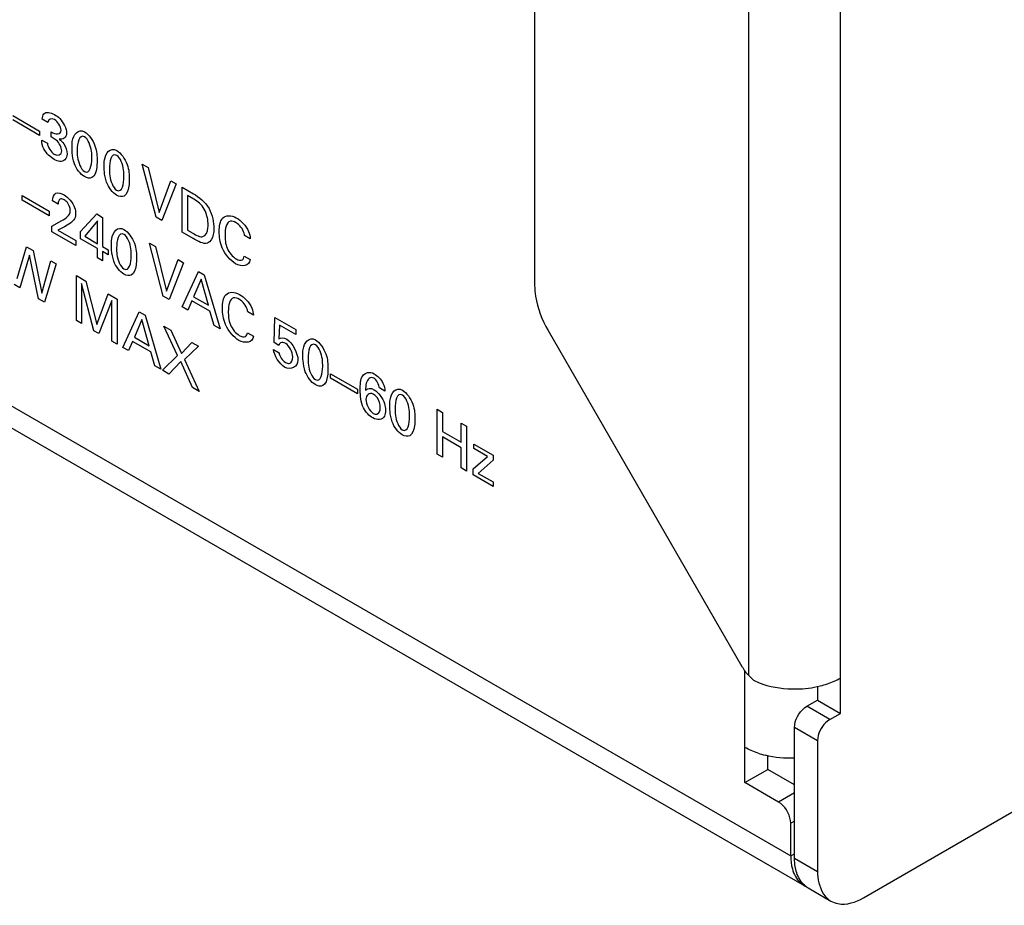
# Model space of a CAD drawing. Header units: inches. Extents: x 0 to 34, y 0 to 22.
# Tile 7 of 127: x 5.175 to 5.623, y 5.893 to 6.296. Entities that reach past the tile are written whole.
import ezdxf

# ---------------------------------------------------------------- set-up
doc = ezdxf.new("R2010")
doc.units = ezdxf.units.IN
doc.header["$LTSCALE"] = 1.87
doc.header["$MEASUREMENT"] = 0
doc.layers.get('0').update_dxf_attribs({"linetype": 'CONTINUOUS'})

msp = doc.modelspace()

# ---------------------------------------------------------------- linework, layer by layer
at = {"color": 7, "linetype": 'CONTINUOUS'}
for p, q in [((5.5488008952, 5.9802454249), (5.5488008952, 7.5898812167)), ((5.5070426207, 5.9974003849), (5.5070426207, 7.5727262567)), ((5.4096066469, 7.5075755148), (5.4096066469, 6.175067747)), ((4.9195501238, 6.2656153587), (5.5261818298, 5.9153538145)), ((4.9109031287, 6.2606226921), (5.5322964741, 5.9018379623)), ((5.4157220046, 6.1544896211), (5.5039849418, 6.0016137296)), ((5.5053026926, 5.9487048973), (5.5053026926, 5.9995696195)), ((5.5070426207, 5.9974003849), (5.509276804, 5.9954232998)), ((5.509276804, 5.9954232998), (5.5118195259, 5.9940823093)), ((5.5439290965, 5.9774325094), (5.5334895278, 5.9834601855)), ((5.5383613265, 5.986273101), (5.5488008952, 5.9802454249)), ((5.5439290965, 5.9774325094), (5.5488008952, 5.9802454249)), ((5.5439290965, 5.9774325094), (5.5429163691, 5.9767380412)), ((5.5383613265, 5.967788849), (5.5279217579, 5.9738165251)), ((5.5384563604, 5.9690130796), (5.5383613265, 5.967788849)), ((5.5383613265, 5.967788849), (5.5383613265, 5.9083215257)), ((5.5592404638, 5.8962685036), (5.6671160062, 5.9585544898)), ((5.5053026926, 5.9487048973), (5.5157422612, 5.9547325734)), ((5.5206140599, 5.9398643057), (5.5053026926, 5.9487048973)), ((5.5279217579, 5.944083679), (5.5206140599, 5.9398643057)), ((5.5216267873, 5.9391698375), (5.5206140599, 5.9398643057)), ((5.5279217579, 5.931225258), (5.5261818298, 5.9302206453)), ((5.5261818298, 5.9153538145), (5.5261818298, 5.9302206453)), ((5.5261818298, 5.9153538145), (5.5279217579, 5.9163584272)), ((5.5279217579, 5.9143492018), (5.5383613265, 5.9083215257)), ((5.5305065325, 5.9031605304), (5.5322964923, 5.9018379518)), ((5.538928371, 5.9030822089), (5.5399506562, 5.9000133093)), ((5.5340364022, 5.9008333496), (5.5444759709, 5.8948056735))]:
    msp.add_line(p, q, dxfattribs=at)
at = {"color": 40, "linetype": 'CONTINUOUS'}
for p, q in [((5.172022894, 6.2523876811), (5.1842916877, 6.2453038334)), ((5.1842916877, 6.2432620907), (5.172022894, 6.2503459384)), ((5.187979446, 6.2492099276), (5.1855001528, 6.2506414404)), ((5.1842916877, 6.2453038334), (5.1842916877, 6.2432620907)), ((5.1895259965, 6.2426220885), (5.1895259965, 6.2449172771)), ((5.1852293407, 6.2412215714), (5.1878331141, 6.2397181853)), ((5.1918805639, 6.241119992), (5.1895259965, 6.2426220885)), ((5.2309484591, 6.2302362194), (5.2336720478, 6.2286636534)), ((5.2372542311, 6.2061387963), (5.2309484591, 6.2302362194)), ((5.2336720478, 6.2286636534), (5.2387025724, 6.2082786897)), ((5.2387025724, 6.2082786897), (5.2440014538, 6.2226995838)), ((5.2464805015, 6.2212682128), (5.2399540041, 6.2045799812)), ((5.2440014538, 6.2226995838), (5.2464805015, 6.2212682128)), ((5.2491397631, 6.219731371), (5.2542682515, 6.2167702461)), ((5.2491397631, 6.1992762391), (5.2491397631, 6.219731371)), ((5.1763170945, 6.2158886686), (5.1885861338, 6.2088046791)), ((5.1763170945, 6.2138469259), (5.1763170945, 6.2158886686)), ((5.1885861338, 6.2067629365), (5.1763170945, 6.2138469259)), ((5.1927148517, 6.2120879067), (5.1901398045, 6.2135747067)), ((5.2545368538, 6.2142646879), (5.2515925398, 6.215964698)), ((5.2515925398, 6.215964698), (5.2515925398, 6.2001827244)), ((5.1885861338, 6.2088046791), (5.1885861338, 6.2067629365)), ((5.2029313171, 6.1995586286), (5.210294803, 6.2075453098)), ((5.210294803, 6.2075453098), (5.2129442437, 6.206015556)), ((5.1898952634, 6.2020412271), (5.1943357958, 6.2045201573)), ((5.1987282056, 6.2037127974), (5.1955872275, 6.2016713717)), ((5.2106616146, 6.2043599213), (5.2047968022, 6.1974045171)), ((5.2106616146, 6.194018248), (5.2106616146, 6.2043599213)), ((5.2129442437, 6.206015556), (5.2129442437, 6.1927002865)), ((5.2399540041, 6.2045799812), (5.2372542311, 6.2061387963)), ((5.1898952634, 6.1994636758), (5.1898952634, 6.2020412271)), ((5.2006896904, 6.193231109), (5.1898952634, 6.1994636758)), ((5.1955872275, 6.2016713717), (5.1926188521, 6.2001307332)), ((5.1926188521, 6.2001307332), (5.2006896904, 6.1954707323)), ((5.2029313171, 6.1961850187), (5.2029313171, 6.1995586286)), ((5.2541197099, 6.1964008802), (5.2491397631, 6.1992762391)), ((5.2515925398, 6.2001827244), (5.2539949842, 6.1987955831)), ((5.2006896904, 6.1954707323), (5.2006896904, 6.193231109)), ((5.2105872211, 6.1917645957), (5.2029313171, 6.1961850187)), ((5.2047968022, 6.1974045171), (5.2106616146, 6.194018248)), ((5.23426204, 6.1943034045), (5.2369858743, 6.1927306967)), ((5.2405678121, 6.1702059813), (5.23426204, 6.1943034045)), ((5.2801657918, 6.1962956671), (5.2775401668, 6.1978116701)), ((5.1740560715, 6.1782147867), (5.1782758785, 6.1926095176)), ((5.1782758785, 6.1926095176), (5.1813186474, 6.1908526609)), ((5.1813186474, 6.1908526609), (5.1853155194, 6.1715739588)), ((5.2105872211, 6.1875149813), (5.2105872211, 6.1917645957)), ((5.2129442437, 6.1927002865), (5.2154210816, 6.1912701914)), ((5.2154210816, 6.1889735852), (5.2129442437, 6.1904036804)), ((5.2129442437, 6.1904036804), (5.2129442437, 6.186154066)), ((5.2154210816, 6.1912701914), (5.2154210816, 6.1889735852)), ((5.2369858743, 6.1927306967), (5.2420161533, 6.1723458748)), ((5.1796738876, 6.1888290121), (5.1752812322, 6.1738820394)), ((5.1837738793, 6.1689784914), (5.1796738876, 6.1888290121)), ((5.1853155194, 6.1715739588), (5.1893438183, 6.1862190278)), ((5.1893438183, 6.1862190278), (5.1917487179, 6.1848304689)), ((5.2129442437, 6.186154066), (5.2105872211, 6.1875149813)), ((5.2420161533, 6.1723458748), (5.2473150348, 6.1867667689)), ((5.2497943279, 6.1853352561), (5.2432678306, 6.1686470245)), ((5.2473150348, 6.1867667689), (5.2497943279, 6.1853352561)), ((5.2774178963, 6.1883335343), (5.2801154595, 6.186775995)), ((5.1917487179, 6.1848304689), (5.1864977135, 6.1674057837)), ((5.2491635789, 6.1652443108), (5.2566252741, 6.1813897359)), ((5.2566252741, 6.1813897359), (5.2592481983, 6.1798752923)), ((5.2009916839, 6.1794936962), (5.2053362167, 6.1769852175)), ((5.2009916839, 6.1590371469), (5.2009916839, 6.1794936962)), ((5.2089687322, 6.1544312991), (5.2033725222, 6.1759650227)), ((5.2033725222, 6.1759650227), (5.2033725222, 6.1576624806)), ((5.2053362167, 6.1769852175), (5.21034268, 6.1572369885)), ((5.2578263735, 6.1778930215), (5.254390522, 6.1698467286)), ((5.2610896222, 6.1659787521), (5.2578263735, 6.1778930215)), ((5.2592481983, 6.1798752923), (5.2664150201, 6.1552835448)), ((5.1752812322, 6.1738820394), (5.1726293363, 6.1754132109)), ((5.1864977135, 6.1674057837), (5.1837738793, 6.1689784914)), ((5.21034268, 6.1572369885), (5.2154689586, 6.1711346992)), ((5.2171137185, 6.1681432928), (5.2112992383, 6.1530856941)), ((5.2154689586, 6.1711346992), (5.2195186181, 6.1687964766)), ((5.2171137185, 6.1497284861), (5.2171137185, 6.1681432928)), ((5.2195186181, 6.1687964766), (5.2195186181, 6.1483399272)), ((5.2432678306, 6.1686470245), (5.2405678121, 6.1702059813)), ((5.2536065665, 6.1680027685), (5.2516932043, 6.1637837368)), ((5.2618257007, 6.1632571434), (5.2536065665, 6.1680027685)), ((5.254390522, 6.1698467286), (5.2610896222, 6.1659787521)), ((5.2221825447, 6.1468032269), (5.2296415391, 6.1629502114)), ((5.2296415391, 6.1629502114), (5.2322671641, 6.1614342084)), ((5.2516932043, 6.1637837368), (5.2491635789, 6.1652443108)), ((5.2637415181, 6.1568271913), (5.2618257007, 6.1632571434)), ((5.2816379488, 6.1614260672), (5.2790123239, 6.1629420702)), ((5.2033725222, 6.1576624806), (5.2009916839, 6.1590371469)), ((5.2308428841, 6.1594533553), (5.2274094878, 6.1514056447)), ((5.234108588, 6.1475376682), (5.2308428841, 6.1594533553)), ((5.2322671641, 6.1614342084), (5.2394315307, 6.1368438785)), ((5.2909769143, 6.1490349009), (5.2914181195, 6.1604508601)), ((5.2914181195, 6.1604508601), (5.3009633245, 6.1549395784)), ((5.2112992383, 6.1530856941), (5.2089687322, 6.1544312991)), ((5.2408892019, 6.1564573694), (5.2440301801, 6.154643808)), ((5.2470248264, 6.1431681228), (5.2408892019, 6.1564573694)), ((5.2440301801, 6.154643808), (5.248815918, 6.1440041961)), ((5.2664150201, 6.1552835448), (5.2637415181, 6.1568271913)), ((5.2935281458, 6.1569387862), (5.2932092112, 6.1507762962)), ((5.3009633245, 6.1526458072), (5.2935281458, 6.1569387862)), ((5.3009633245, 6.1549395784), (5.3009633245, 6.1526458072)), ((5.2195186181, 6.1483399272), (5.2171137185, 6.1497284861)), ((5.2266230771, 6.1495631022), (5.2247097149, 6.1453440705)), ((5.2348446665, 6.1448160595), (5.2266230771, 6.1495631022)), ((5.2274094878, 6.1514056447), (5.234108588, 6.1475376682)), ((5.248815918, 6.1440041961), (5.253601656, 6.1491173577)), ((5.253601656, 6.1491173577), (5.2565700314, 6.147403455)), ((5.2788900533, 6.1534639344), (5.2815898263, 6.1519051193)), ((5.2247097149, 6.1453440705), (5.2221825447, 6.1468032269)), ((5.2367580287, 6.1383875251), (5.2348446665, 6.1448160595)), ((5.2565700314, 6.147403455), (5.2502642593, 6.1412410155)), ((5.290756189, 6.1458735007), (5.2933074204, 6.1444004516)), ((5.2932092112, 6.1477460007), (5.2909769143, 6.1490349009)), ((5.2401531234, 6.1364258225), (5.2470248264, 6.1431681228)), ((5.2485210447, 6.140378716), (5.243123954, 6.1347105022)), ((5.2537983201, 6.1285472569), (5.2485210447, 6.140378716)), ((5.2502642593, 6.1412410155), (5.256888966, 6.1267627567)), ((5.2394315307, 6.1368438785), (5.2367580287, 6.1383875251)), ((5.243123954, 6.1347105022), (5.2401531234, 6.1364258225)), ((5.3166849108, 6.1348420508), (5.32895395, 6.1277580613)), ((5.3166849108, 6.1328003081), (5.3166849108, 6.1348420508)), ((5.32895395, 6.1257163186), (5.3166849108, 6.1328003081)), ((5.256888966, 6.1267627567), (5.2537983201, 6.1285472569)), ((5.32895395, 6.1277580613), (5.32895395, 6.1257163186)), ((5.3414746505, 6.1269060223), (5.3389474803, 6.1283651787)), ((5.3652476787, 6.1186739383), (5.3677004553, 6.1172577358)), ((5.3652476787, 6.0982173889), (5.3652476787, 6.1186739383)), ((5.3677004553, 6.1172577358), (5.3677004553, 6.1084747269)), ((5.3761187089, 6.1123971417), (5.3785714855, 6.1109809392)), ((5.3761187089, 6.1036141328), (5.3761187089, 6.1123971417)), ((5.3785714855, 6.1109809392), (5.3785714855, 6.0905243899)), ((5.3677004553, 6.1084747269), (5.3761187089, 6.1036141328)), ((5.3761187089, 6.1011763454), (5.3677004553, 6.1060369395)), ((5.3677004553, 6.1060369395), (5.3677004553, 6.0968011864)), ((5.3761187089, 6.0919405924), (5.3761187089, 6.1011763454)), ((5.3818948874, 6.1028302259), (5.3907518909, 6.0977163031)), ((5.3818948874, 6.1008173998), (5.3818948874, 6.1028302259)), ((5.3881265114, 6.0972193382), (5.3818948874, 6.1008173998)), ((5.3677004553, 6.0968011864), (5.3652476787, 6.0982173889)), ((5.3815494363, 6.0915540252), (5.3881265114, 6.0972193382)), ((5.3907518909, 6.0954488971), (5.3839521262, 6.0894857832)), ((5.3907518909, 6.0977163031), (5.3907518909, 6.0954488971)), ((5.3785714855, 6.0905243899), (5.3761187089, 6.0919405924)), ((5.3815494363, 6.0888035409), (5.3815494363, 6.0915540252)), ((5.3907518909, 6.083490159), (5.3815494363, 6.0888035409)), ((5.3839521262, 6.0894857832), (5.3907518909, 6.0855596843)), ((5.3907518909, 6.0855596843), (5.3907518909, 6.083490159))]:
    msp.add_line(p, q, dxfattribs=at)
at = {"color": 3, "linetype": 'CONTINUOUS'}
for p, q in [((5.5383613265, 5.9924588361), (5.5383613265, 5.986273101)), ((5.5324768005, 5.9827657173), (5.5334895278, 5.9834601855)), ((5.5334895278, 5.9834601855), (5.5383613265, 5.986273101)), ((5.5279217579, 5.9143492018), (5.5279217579, 5.9738165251)), ((5.5157422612, 5.9547325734), (5.5157422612, 5.9609197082)), ((5.5279217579, 5.9477002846), (5.5157422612, 5.9547325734)), ((5.5281125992, 5.9112260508), (5.5279217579, 5.9143492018)), ((5.5286515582, 5.908462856), (5.5281125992, 5.9112260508))]:
    msp.add_line(p, q, dxfattribs=at)
at = {"color": 7, "linetype": 'CONTINUOUS'}
for centre, radius, start, end in [((5.5251834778, 6.0296954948), 0.0380380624, 249.4312510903, 252.1472364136), ((5.5297643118, 6.0323747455), 0.0408619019, 283.9062995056, 288.6679962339), ((5.5243895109, 6.0009764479), 0.041012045, 251.3496481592, 256.103715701), ((5.5372085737, 5.9103480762), 0.0098260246, 240.0062680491, 245.8857159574), ((5.5494741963, 5.9034427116), 0.0099790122, 227.1372556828, 239.9422955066)]:
    msp.add_arc(centre, radius, start, end, dxfattribs=at)
at = {"color": 3, "linetype": 'CONTINUOUS'}
for centre, radius, start, end in [((5.5392131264, 5.9096893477), 0.0102611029, 223.7196854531, 234.0572752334), ((5.5389509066, 5.9093422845), 0.0098262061, 234.1072832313, 239.9906869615)]:
    msp.add_arc(centre, radius, start, end, dxfattribs=at)
at = {"color": 40, "linetype": 'CONTINUOUS'}
for points, knots in [([(5.1855001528, 6.2506414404), (5.1855307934, 6.2516272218), (5.1861711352, 6.2544233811), (5.1892564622, 6.2538284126), (5.1909981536, 6.2528227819)], [0, 0, 0, 0, 0.3330155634, 1, 1, 1, 1]), ([(5.1909981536, 6.2528227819), (5.1918180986, 6.2523493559), (5.1944076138, 6.2506018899), (5.1965440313, 6.2463336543), (5.1965440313, 6.2443189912)], [0, 0, 0, 0, 0.3196977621, 1, 1, 1, 1]), ([(5.1990304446, 6.2377835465), (5.1990304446, 6.2387385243), (5.1989965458, 6.2428734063), (5.2018572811, 6.2465792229), (5.2047224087, 6.2449249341)], [0, 0, 0, 0, 0.2240030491, 1, 1, 1, 1]), ([(5.2047224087, 6.2449249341), (5.2066173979, 6.2438307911), (5.21039878, 6.2384094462), (5.2104146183, 6.2338199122), (5.2104146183, 6.2316674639)], [0, 0, 0, 0, 0.5041039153, 1, 1, 1, 1]), ([(5.1931560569, 6.2416598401), (5.1938988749, 6.2411091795), (5.1958802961, 6.2392313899), (5.1967861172, 6.2362068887), (5.1967861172, 6.2348034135)], [0, 0, 0, 0, 0.3816691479, 1, 1, 1, 1]), ([(5.2080359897, 6.2327845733), (5.2080359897, 6.2338622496), (5.2081291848, 6.2366579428), (5.2064671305, 6.2416512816), (5.20474647, 6.2426447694)], [0, 0, 0, 0, 0.3516692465, 1, 1, 1, 1]), ([(5.1967861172, 6.2348034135), (5.1967861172, 6.2326371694), (5.1945508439, 6.2306620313), (5.1917744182, 6.2319166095), (5.1908996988, 6.2324216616)], [0, 0, 0, 0, 0.6820129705, 1, 1, 1, 1]), ([(5.2001333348, 6.230433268), (5.199549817, 6.2321174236), (5.1991021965, 6.2346755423), (5.1990304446, 6.2370002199), (5.1990304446, 6.2377835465)], [0, 0, 0, 0, 0.6578840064, 1, 1, 1, 1]), ([(5.201385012, 6.2365652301), (5.201385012, 6.2355458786), (5.2013220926, 6.2327775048), (5.2029792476, 6.2278831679), (5.204698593, 6.2268904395)], [0, 0, 0, 0, 0.3392617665, 1, 1, 1, 1]), ([(5.2136611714, 6.2293359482), (5.2136611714, 6.230290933), (5.2136282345, 6.2344250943), (5.2164880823, 6.2381315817), (5.2193531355, 6.2364773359)], [0, 0, 0, 0, 0.2240088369, 1, 1, 1, 1]), ([(5.2193531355, 6.2364773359), (5.2212487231, 6.2353828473), (5.225031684, 6.2299617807), (5.2250478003, 6.2253709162), (5.2250478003, 6.223218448)], [0, 0, 0, 0, 0.5041805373, 1, 1, 1, 1]), ([(5.2104146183, 6.2316674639), (5.2104146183, 6.2306257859), (5.210325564, 6.227565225), (5.20939603, 6.2247729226), (5.2080600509, 6.2240996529)], [0, 0, 0, 0, 0.330154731, 1, 1, 1, 1]), ([(5.2226667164, 6.224336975), (5.2226667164, 6.2254146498), (5.2227593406, 6.2282089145), (5.2211015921, 6.2332015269), (5.2193818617, 6.2341944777)], [0, 0, 0, 0, 0.3517922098, 1, 1, 1, 1]), ([(5.2147665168, 6.2219842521), (5.2141808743, 6.2236686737), (5.2137329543, 6.2262278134), (5.2136611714, 6.228552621), (5.2136611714, 6.2293359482)], [0, 0, 0, 0, 0.6579197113, 1, 1, 1, 1]), ([(5.2160154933, 6.2281177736), (5.2160154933, 6.2270984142), (5.2159532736, 6.2243297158), (5.2176099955, 6.2194355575), (5.2193293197, 6.2184428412)], [0, 0, 0, 0, 0.3392662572, 1, 1, 1, 1]), ([(5.2250478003, 6.223218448), (5.2250478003, 6.2221767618), (5.2249583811, 6.219115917), (5.2240269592, 6.2163254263), (5.2226907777, 6.2156520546)], [0, 0, 0, 0, 0.3301229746, 1, 1, 1, 1]), ([(5.1954890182, 6.2139136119), (5.1949469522, 6.214226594), (5.1933324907, 6.2148878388), (5.1927148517, 6.2131866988), (5.1927148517, 6.2120879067)], [0, 0, 0, 0, 0.3629067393, 1, 1, 1, 1]), ([(5.1953908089, 6.2162655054), (5.1972172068, 6.2152109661), (5.2002944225, 6.2117680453), (5.2006415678, 6.208416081), (5.2006415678, 6.2075111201)], [0, 0, 0, 0, 0.699731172, 1, 1, 1, 1]), ([(5.1982128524, 6.2091405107), (5.1982128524, 6.210205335), (5.197488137, 6.2125300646), (5.195983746, 6.2136279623), (5.1954890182, 6.2139136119)], [0, 0, 0, 0, 0.6508433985, 1, 1, 1, 1]), ([(5.2006415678, 6.2075111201), (5.2006415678, 6.2064045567), (5.2000780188, 6.2049110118), (5.1991087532, 6.20404977), (5.1987282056, 6.2037127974)], [0, 0, 0, 0, 0.6094152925, 1, 1, 1, 1]), ([(5.2609673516, 6.2023902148), (5.2609673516, 6.2027309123), (5.2608909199, 6.2049985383), (5.2603526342, 6.2077138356), (5.2592481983, 6.2097586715)], [0, 0, 0, 0, 0.152115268, 1, 1, 1, 1]), ([(5.2660553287, 6.1995120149), (5.2660553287, 6.2019115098), (5.2666960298, 6.2070499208), (5.2714632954, 6.2071286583), (5.273809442, 6.2057740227)], [0, 0, 0, 0, 0.4697059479, 1, 1, 1, 1]), ([(5.2737087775, 6.2035647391), (5.272813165, 6.2040818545), (5.2693808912, 6.2050604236), (5.2686807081, 6.2007278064), (5.2686807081, 6.1980253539)], [0, 0, 0, 0, 0.2767584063, 1, 1, 1, 1]), ([(5.2775401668, 6.1978116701), (5.2775002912, 6.1981213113), (5.2772267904, 6.2002374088), (5.2751581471, 6.2027278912), (5.2737087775, 6.2035647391)], [0, 0, 0, 0, 0.1478197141, 1, 1, 1, 1]), ([(5.273809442, 6.2057740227), (5.2758542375, 6.2045933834), (5.2793060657, 6.2012393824), (5.2800972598, 6.1973334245), (5.2801657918, 6.1962956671)], [0, 0, 0, 0, 0.7021982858, 1, 1, 1, 1]), ([(5.2169747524, 6.1934031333), (5.2169747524, 6.1943581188), (5.2169417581, 6.1984931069), (5.2198035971, 6.2021976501), (5.2226691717, 6.2005431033)], [0, 0, 0, 0, 0.2239773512, 1, 1, 1, 1]), ([(5.2226691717, 6.2005431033), (5.2245641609, 6.1994489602), (5.228345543, 6.1940276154), (5.2283613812, 6.1894380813), (5.2283613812, 6.187285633)], [0, 0, 0, 0, 0.5041039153, 1, 1, 1, 1]), ([(5.2586368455, 6.1972491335), (5.2599925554, 6.1976416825), (5.2609076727, 6.1996606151), (5.2609673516, 6.2019766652), (5.2609673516, 6.2023902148)], [0, 0, 0, 0, 0.8255839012, 1, 1, 1, 1]), ([(5.2635929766, 6.2009904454), (5.2635929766, 6.1999850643), (5.2633540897, 6.1970699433), (5.2620480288, 6.1947867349), (5.2606462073, 6.194306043)], [0, 0, 0, 0, 0.3269283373, 1, 1, 1, 1]), ([(5.2734905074, 6.1849034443), (5.2712112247, 6.1862194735), (5.2665996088, 6.1916170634), (5.2660553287, 6.1972338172), (5.2660553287, 6.1995120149)], [0, 0, 0, 0, 0.5360087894, 1, 1, 1, 1]), ([(5.2259802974, 6.1884041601), (5.2259802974, 6.1894818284), (5.2260739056, 6.1922765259), (5.2244134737, 6.1972696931), (5.2226932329, 6.1982629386)], [0, 0, 0, 0, 0.3517231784, 1, 1, 1, 1]), ([(5.2686807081, 6.1980253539), (5.2686807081, 6.196167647), (5.2688257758, 6.1921201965), (5.2721557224, 6.1879985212), (5.2736871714, 6.1871142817)], [0, 0, 0, 0, 0.5123274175, 1, 1, 1, 1]), ([(5.2180800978, 6.1860514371), (5.2174965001, 6.187735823), (5.2170467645, 6.1902946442), (5.2169747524, 6.1926197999), (5.2169747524, 6.1934031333)], [0, 0, 0, 0, 0.6579128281, 1, 1, 1, 1]), ([(5.2193293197, 6.1921848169), (5.2193293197, 6.1911654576), (5.2192668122, 6.1883961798), (5.2209253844, 6.1835016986), (5.2226451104, 6.1825087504)], [0, 0, 0, 0, 0.3392138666, 1, 1, 1, 1]), ([(5.2283613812, 6.187285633), (5.2283613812, 6.1862439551), (5.228272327, 6.1831833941), (5.227342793, 6.1803910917), (5.2260068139, 6.179717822)], [0, 0, 0, 0, 0.330154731, 1, 1, 1, 1]), ([(5.2675299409, 6.1646409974), (5.2675299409, 6.1670403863), (5.2681689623, 6.1721794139), (5.2729358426, 6.1722588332), (5.275281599, 6.1709044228)], [0, 0, 0, 0, 0.4697363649, 1, 1, 1, 1]), ([(5.275185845, 6.168692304), (5.2742897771, 6.1692096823), (5.2708567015, 6.1701896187), (5.2701553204, 6.1658569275), (5.2701553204, 6.1631543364)], [0, 0, 0, 0, 0.2768499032, 1, 1, 1, 1]), ([(5.2790123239, 6.1629420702), (5.278972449, 6.1632517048), (5.2786994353, 6.165365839), (5.2766338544, 6.1678562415), (5.275185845, 6.168692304)], [0, 0, 0, 0, 0.147935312, 1, 1, 1, 1]), ([(5.275281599, 6.1709044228), (5.2773264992, 6.1697237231), (5.2807788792, 6.1663697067), (5.2815694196, 6.1624637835), (5.2816379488, 6.1614260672)], [0, 0, 0, 0, 0.7022172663, 1, 1, 1, 1]), ([(5.2749651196, 6.1500324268), (5.2726855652, 6.1513486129), (5.2680728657, 6.1567461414), (5.2675299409, 6.1623628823), (5.2675299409, 6.1646409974)], [0, 0, 0, 0, 0.5360474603, 1, 1, 1, 1]), ([(5.2701553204, 6.1631543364), (5.2701553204, 6.1612966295), (5.2703003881, 6.157249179), (5.2736303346, 6.1531275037), (5.2751617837, 6.1522432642)], [0, 0, 0, 0, 0.5123274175, 1, 1, 1, 1]), ([(5.3041114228, 6.1430915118), (5.3041114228, 6.1440464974), (5.3040784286, 6.1481814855), (5.3069402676, 6.1518860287), (5.3098058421, 6.1502314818)], [0, 0, 0, 0, 0.2239773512, 1, 1, 1, 1]), ([(5.3098058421, 6.1502314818), (5.3117008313, 6.1491373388), (5.3154822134, 6.143715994), (5.3154980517, 6.1391264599), (5.3154980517, 6.1369740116)], [0, 0, 0, 0, 0.5041039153, 1, 1, 1, 1]), ([(5.3131172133, 6.1380923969), (5.3131172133, 6.139170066), (5.3132107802, 6.1419648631), (5.3115501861, 6.1469580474), (5.3098299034, 6.1479513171)], [0, 0, 0, 0, 0.3517177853, 1, 1, 1, 1]), ([(5.2961270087, 6.1399970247), (5.296739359, 6.1396434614), (5.2987289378, 6.138950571), (5.2994911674, 6.1410988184), (5.2994911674, 6.142558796)], [0, 0, 0, 0, 0.3262790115, 1, 1, 1, 1]), ([(5.3052167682, 6.1357398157), (5.3046331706, 6.1374242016), (5.304183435, 6.1399830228), (5.3041114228, 6.1423081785), (5.3041114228, 6.1430915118)], [0, 0, 0, 0, 0.6579128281, 1, 1, 1, 1]), ([(5.3064659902, 6.1418731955), (5.3064659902, 6.1408538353), (5.3064035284, 6.1380844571), (5.3080622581, 6.1331899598), (5.3097820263, 6.1321969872)], [0, 0, 0, 0, 0.3392085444, 1, 1, 1, 1]), ([(5.3154980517, 6.1369740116), (5.3154980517, 6.1359323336), (5.3154089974, 6.1328717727), (5.3144794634, 6.1300794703), (5.3131434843, 6.1294062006)], [0, 0, 0, 0, 0.330154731, 1, 1, 1, 1]), ([(5.3302127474, 6.1273717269), (5.3302127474, 6.1297918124), (5.3303156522, 6.1347756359), (5.3344344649, 6.1360112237), (5.3364947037, 6.1348216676)], [0, 0, 0, 0, 0.5042929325, 1, 1, 1, 1]), ([(5.3363721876, 6.1327687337), (5.3346964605, 6.1337362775), (5.332681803, 6.1313105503), (5.3326657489, 6.1283970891), (5.332617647, 6.1272872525)], [0, 0, 0, 0, 0.6294681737, 1, 1, 1, 1]), ([(5.332617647, 6.1272872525), (5.3331943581, 6.1279220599), (5.3344473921, 6.1285433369), (5.3360325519, 6.1278085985), (5.336566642, 6.1275002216)], [0, 0, 0, 0, 0.6557573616, 1, 1, 1, 1]), ([(5.336566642, 6.1275002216), (5.3384435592, 6.1264165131), (5.3414111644, 6.1225128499), (5.3416951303, 6.1191749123), (5.3416951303, 6.1182474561)], [0, 0, 0, 0, 0.700304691, 1, 1, 1, 1]), ([(5.343687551, 6.1202407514), (5.343687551, 6.121195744), (5.343655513, 6.1253300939), (5.3465166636, 6.1290351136), (5.3493822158, 6.1273805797)], [0, 0, 0, 0, 0.223979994, 1, 1, 1, 1]), ([(5.3493822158, 6.1273805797), (5.3512777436, 6.1262861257), (5.3550605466, 6.1208650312), (5.3550766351, 6.1162742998), (5.3550766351, 6.1141218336)], [0, 0, 0, 0, 0.5041728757, 1, 1, 1, 1]), ([(5.3393405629, 6.1193523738), (5.3393405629, 6.1207646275), (5.3386789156, 6.123681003), (5.3367547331, 6.1252086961), (5.336175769, 6.1255429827)], [0, 0, 0, 0, 0.6787193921, 1, 1, 1, 1]), ([(5.3526933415, 6.1152416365), (5.3526933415, 6.1163193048), (5.3527866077, 6.1191133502), (5.3511282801, 6.124106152), (5.3494084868, 6.1250991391)], [0, 0, 0, 0, 0.3517825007, 1, 1, 1, 1]), ([(5.3416951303, 6.1182474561), (5.3416951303, 6.1172311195), (5.3413086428, 6.1139570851), (5.3380308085, 6.1135056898), (5.3359550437, 6.1147042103)], [0, 0, 0, 0, 0.2977711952, 1, 1, 1, 1]), ([(5.3360510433, 6.1168027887), (5.3372653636, 6.1161016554), (5.3391743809, 6.1166230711), (5.3393405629, 6.1186609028), (5.3393405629, 6.1193523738)], [0, 0, 0, 0, 0.6697218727, 1, 1, 1, 1]), ([(5.3447953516, 6.1128876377), (5.3442096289, 6.11457229), (5.3437595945, 6.1171321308), (5.343687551, 6.1194574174), (5.343687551, 6.1202407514)], [0, 0, 0, 0, 0.6579485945, 1, 1, 1, 1]), ([(5.3460470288, 6.1190195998), (5.3460470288, 6.1180002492), (5.3459843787, 6.1152326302), (5.3476393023, 6.1103386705), (5.3493581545, 6.1093462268)], [0, 0, 0, 0, 0.3393258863, 1, 1, 1, 1]), ([(5.3550766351, 6.1141218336), (5.3550766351, 6.1130801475), (5.3549872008, 6.1100193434), (5.3540559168, 6.1072288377), (5.352719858, 6.1065552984)], [0, 0, 0, 0, 0.3301268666, 1, 1, 1, 1])]:
    msp.add_open_spline(points, degree=3, knots=knots, dxfattribs=at)
for points in [[(5.1910700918, 6.2505124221), (5.1897079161, 6.2512989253), (5.188119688, 6.2506934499), (5.187979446, 6.2492099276)], [(5.1940647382, 6.2456963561), (5.1940647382, 6.247241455), (5.1924082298, 6.249739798), (5.1910700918, 6.2505124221)], [(5.1895259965, 6.2449172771), (5.1913224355, 6.2436977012), (5.1940647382, 6.2436140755), (5.1940647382, 6.2456963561)], [(5.1965440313, 6.2443189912), (5.1965440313, 6.242302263), (5.1948603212, 6.2411171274), (5.1931560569, 6.2416598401)], [(5.20474647, 6.2426447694), (5.2021742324, 6.2441299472), (5.201385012, 6.2395352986), (5.201385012, 6.2365652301)], [(5.1862362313, 6.2371560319), (5.1855323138, 6.2384781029), (5.1852684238, 6.239975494), (5.1852293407, 6.2412215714)], [(5.1878331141, 6.2397181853), (5.1878105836, 6.2381260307), (5.1895574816, 6.2355193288), (5.1909478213, 6.234716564)], [(5.1943357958, 6.2362473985), (5.1943357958, 6.2377371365), (5.1931418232, 6.2400780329), (5.1918805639, 6.241119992)], [(5.1908996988, 6.2324216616), (5.1892372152, 6.2333815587), (5.1873225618, 6.2350756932), (5.1862362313, 6.2371560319)], [(5.1909478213, 6.234716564), (5.1924606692, 6.2338430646), (5.1943357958, 6.2345005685), (5.1943357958, 6.2362473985)], [(5.2193818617, 6.2341944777), (5.2168089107, 6.2356800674), (5.2160154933, 6.2310886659), (5.2160154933, 6.2281177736)], [(5.2046720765, 6.2245552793), (5.202890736, 6.2255838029), (5.2009170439, 6.2281336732), (5.2001333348, 6.230433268)], [(5.204698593, 6.2268904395), (5.2072156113, 6.2254371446), (5.2080359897, 6.2298782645), (5.2080359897, 6.2327845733)], [(5.2080600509, 6.2240996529), (5.2071779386, 6.2236533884), (5.2058816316, 6.2238568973), (5.2046720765, 6.2245552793)], [(5.2193052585, 6.2161062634), (5.217523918, 6.217134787), (5.215552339, 6.2196846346), (5.2147665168, 6.2219842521)], [(5.2193293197, 6.2184428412), (5.2218463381, 6.2169895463), (5.2226667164, 6.2214306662), (5.2226667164, 6.224336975)], [(5.1901398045, 6.2135747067), (5.1901782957, 6.2151098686), (5.1906912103, 6.216543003), (5.1917101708, 6.2169760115)], [(5.1917101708, 6.2169760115), (5.1926938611, 6.2173771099), (5.1940977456, 6.2170121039), (5.1953908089, 6.2162655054)], [(5.2542682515, 6.2167702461), (5.2567693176, 6.2153261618), (5.2597867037, 6.2131206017), (5.2614085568, 6.2099857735)], [(5.2226907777, 6.2156520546), (5.2218099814, 6.2152047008), (5.2205140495, 6.2154083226), (5.2193052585, 6.2161062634)], [(5.2592481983, 6.2097586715), (5.2581423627, 6.2118156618), (5.2561897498, 6.2133103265), (5.2545368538, 6.2142646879)], [(5.1969611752, 6.2063776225), (5.1976020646, 6.2070246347), (5.1982128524, 6.2078827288), (5.1982128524, 6.2091405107)], [(5.2614085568, 6.2099857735), (5.2629336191, 6.2070431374), (5.2635929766, 6.2037021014), (5.2635929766, 6.2009904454)], [(5.1943357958, 6.2045201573), (5.1952724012, 6.2050357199), (5.1961841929, 6.2056094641), (5.1969611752, 6.2063776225)], [(5.2226932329, 6.1982629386), (5.2201206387, 6.1997483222), (5.2193293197, 6.1951552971), (5.2193293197, 6.1921848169)], [(5.2539949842, 6.1987955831), (5.255576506, 6.1978824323), (5.2573709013, 6.1968855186), (5.2586368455, 6.1972491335)], [(5.2606462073, 6.194306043), (5.2589335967, 6.1936484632), (5.2563482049, 6.1951141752), (5.2541197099, 6.1964008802)], [(5.2226188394, 6.1801734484), (5.220837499, 6.181201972), (5.21886592, 6.1837518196), (5.2180800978, 6.1860514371)], [(5.2226451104, 6.1825087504), (5.2251618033, 6.1810556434), (5.2259802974, 6.185498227), (5.2259802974, 6.1884041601)], [(5.2801154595, 6.186775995), (5.2798254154, 6.1837816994), (5.2762440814, 6.1833135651), (5.2734905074, 6.1849034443)], [(5.2736871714, 6.1871142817), (5.274706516, 6.1865257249), (5.2758487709, 6.1862391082), (5.276557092, 6.1866765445)], [(5.276557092, 6.1866765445), (5.2770249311, 6.1869839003), (5.277298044, 6.1876241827), (5.2774178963, 6.1883335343)], [(5.2260068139, 6.179717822), (5.2251246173, 6.1792717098), (5.2238283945, 6.1794750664), (5.2226188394, 6.1801734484)], [(5.2815898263, 6.1519051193), (5.2812980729, 6.1489120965), (5.277718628, 6.1484425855), (5.2749651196, 6.1500324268)], [(5.2751617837, 6.1522432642), (5.2761811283, 6.1516547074), (5.2773233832, 6.1513680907), (5.2780317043, 6.151805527)], [(5.2780317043, 6.151805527), (5.2784983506, 6.1521143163), (5.278770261, 6.1527549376), (5.2788900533, 6.1534639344)], [(5.2932092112, 6.1507762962), (5.2941317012, 6.1513088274), (5.2954890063, 6.1512746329), (5.2967936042, 6.1505213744)], [(5.296278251, 6.1486388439), (5.2954619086, 6.1491101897), (5.2945720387, 6.1492669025), (5.2939956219, 6.1489322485)], [(5.2967936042, 6.1505213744), (5.2993125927, 6.149066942), (5.3018720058, 6.1440360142), (5.3018720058, 6.1411274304)], [(5.3098299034, 6.1479513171), (5.3072573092, 6.1494367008), (5.3064659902, 6.1448436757), (5.3064659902, 6.1418731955)], [(5.2958105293, 6.1378553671), (5.2935731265, 6.1391472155), (5.2908507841, 6.1432377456), (5.290756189, 6.1458735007)], [(5.2939956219, 6.1489322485), (5.2936128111, 6.1487114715), (5.293371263, 6.1482487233), (5.2932092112, 6.1477460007)], [(5.2994911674, 6.142558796), (5.2994911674, 6.1444329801), (5.2979013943, 6.1477016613), (5.296278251, 6.1486388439)], [(5.2933074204, 6.1444004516), (5.2933453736, 6.1429531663), (5.2948919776, 6.1407101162), (5.2961270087, 6.1399970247)], [(5.3018720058, 6.1411274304), (5.3018720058, 6.137881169), (5.2986219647, 6.1362320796), (5.2958105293, 6.1378553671)], [(5.3097555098, 6.129861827), (5.3079741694, 6.1308903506), (5.3060025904, 6.1334401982), (5.3052167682, 6.1357398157)], [(5.3097820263, 6.1321969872), (5.3122987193, 6.1307438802), (5.3131172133, 6.1351864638), (5.3131172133, 6.1380923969)], [(5.3389474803, 6.1283651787), (5.3389329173, 6.129761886), (5.3375746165, 6.1320744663), (5.3363721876, 6.1327687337)], [(5.3364947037, 6.1348216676), (5.3379557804, 6.1339780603), (5.3395771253, 6.1324127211), (5.3405681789, 6.1306008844)], [(5.3131434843, 6.1294062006), (5.3122613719, 6.1289599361), (5.310965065, 6.129163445), (5.3097555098, 6.129861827)], [(5.3317568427, 6.1192544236), (5.3304699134, 6.1219840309), (5.3302127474, 6.1248909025), (5.3302127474, 6.1273717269)], [(5.3405681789, 6.1306008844), (5.3411940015, 6.1293927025), (5.3414359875, 6.1280406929), (5.3414746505, 6.1269060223)], [(5.336175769, 6.1255429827), (5.3344780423, 6.1265232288), (5.3327877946, 6.1250683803), (5.3327877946, 6.1231080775)], [(5.3327877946, 6.1231080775), (5.3327877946, 6.1211717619), (5.3343740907, 6.1177710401), (5.3360510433, 6.1168027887)], [(5.3494084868, 6.1250991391), (5.3468362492, 6.1265843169), (5.3460470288, 6.1219896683), (5.3460470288, 6.1190195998)], [(5.3359550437, 6.1147042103), (5.3344269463, 6.1155865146), (5.3326899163, 6.1173183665), (5.3317568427, 6.1192544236)], [(5.3493581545, 6.1093462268), (5.3518748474, 6.1078931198), (5.3526933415, 6.1123357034), (5.3526933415, 6.1152416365)], [(5.3493340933, 6.1070096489), (5.3475527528, 6.1080381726), (5.3455790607, 6.1105880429), (5.3447953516, 6.1128876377)], [(5.352719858, 6.1065552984), (5.351839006, 6.1061079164), (5.3505429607, 6.106311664), (5.3493340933, 6.1070096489)]]:
    msp.add_open_spline(points, degree=3, dxfattribs=at)
at = {"color": 7, "linetype": 'CONTINUOUS'}
for points, knots in [([(5.4096066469, 6.175067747), (5.4096066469, 6.1734177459), (5.4102468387, 6.1662200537), (5.4129461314, 6.1592975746), (5.4157220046, 6.1544896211)], [0, 0, 0, 0, 0.2291112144, 1, 1, 1, 1]), ([(5.544475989, 5.894805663), (5.5454494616, 5.894243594), (5.550342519, 5.8924696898), (5.5558061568, 5.8942855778), (5.5592404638, 5.8962685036)], [0, 0, 0, 0, 0.2208531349, 1, 1, 1, 1])]:
    msp.add_open_spline(points, degree=3, knots=knots, dxfattribs=at)
for points in [[(5.5039849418, 6.0016137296), (5.5048525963, 6.000110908), (5.5058769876, 5.9986859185), (5.5070426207, 5.9974003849)], [(5.5135220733, 5.9934890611), (5.5183902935, 5.9919194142), (5.5236001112, 5.9912510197), (5.5287145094, 5.9913303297)], [(5.5287145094, 5.9913303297), (5.5323666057, 5.9913869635), (5.5360399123, 5.9918304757), (5.5395848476, 5.9927105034)], [(5.542843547, 5.9936626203), (5.544902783, 5.9943598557), (5.5469181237, 5.9952305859), (5.5488008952, 5.9963176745)], [(5.5429163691, 5.9767380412), (5.540587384, 5.9748896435), (5.5388925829, 5.9719542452), (5.5384563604, 5.9690130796)], [(5.5112741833, 5.962118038), (5.5092101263, 5.9628161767), (5.5071896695, 5.96368763), (5.5053026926, 5.9647771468)], [(5.5279253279, 5.9598137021), (5.5234434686, 5.9596599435), (5.5188924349, 5.9600850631), (5.5145398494, 5.961164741)], [(5.5261818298, 5.9302206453), (5.5261818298, 5.9335678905), (5.524248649, 5.9370889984), (5.5216267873, 5.9391698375)], [(5.5261818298, 5.9153538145), (5.5261818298, 5.9133766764), (5.5263948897, 5.9113758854), (5.5269116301, 5.9094674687)], [(5.5269116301, 5.9094674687), (5.5275440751, 5.9071317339), (5.5287306, 5.9048042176), (5.5305065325, 5.9031605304)], [(5.5383613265, 5.9083215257), (5.5383613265, 5.9065648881), (5.5385300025, 5.9047930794), (5.538928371, 5.9030822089)], [(5.5399506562, 5.9000133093), (5.5406024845, 5.898569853), (5.5415236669, 5.8972040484), (5.5426860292, 5.8961282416)]]:
    msp.add_open_spline(points, degree=3, dxfattribs=at)
at = {"color": 3, "linetype": 'CONTINUOUS'}
for points in [[(5.5279217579, 5.9738165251), (5.5279217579, 5.9771637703), (5.5298549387, 5.9806848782), (5.5324768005, 5.9827657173)], [(5.5317971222, 5.9025975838), (5.5302618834, 5.9041990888), (5.5292313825, 5.9063214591), (5.5286515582, 5.908462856)]]:
    msp.add_open_spline(points, degree=3, dxfattribs=at)

doc.saveas('drawing.dxf')
